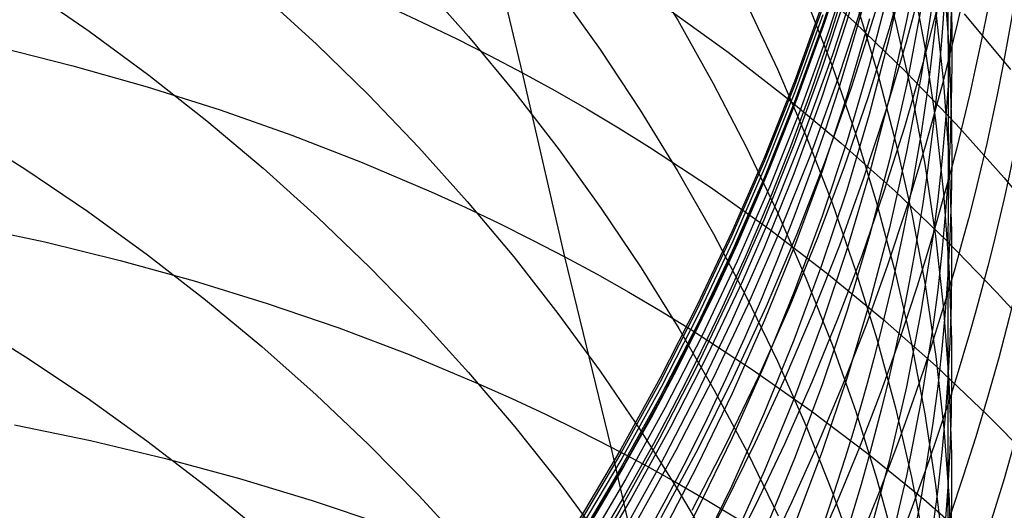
# Model space of a CAD drawing. Extents: x -383 to 1849, y -1185 to -529.
# Tile 196 of 256: x -357 to -351, y -935 to -932. Entities that reach past the tile are written whole.
import ezdxf

# ---------------------------------------------------------------- set-up
doc = ezdxf.new("R2010")
doc.units = 0
doc.layers.add('PREDEFINITO', color=7, linetype='CONTINUOUS')

msp = doc.modelspace()

# ---------------------------------------------------------------- linework, layer by layer
at = {"layer": 'PREDEFINITO'}
for p, q in [((-353.7039597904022, -932.2208502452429, 519.2352278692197), (-354.2109845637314, -930.0843529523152, 522.4613302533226)), ((-351.7450986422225, -931.4739866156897, 580.2567883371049), (-351.8961100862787, -931.9374896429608, 580.2143808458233)), ((-351.7302844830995, -931.4521597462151, 572.1507108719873), (-351.8813854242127, -931.9175915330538, 572.1531492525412)), ((-351.6126351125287, -931.448022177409, 585.3921970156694), (-351.7487165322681, -931.912960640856, 585.3235152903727)), ((-351.566863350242, -931.4774572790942, 612.6951681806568), (-351.4545556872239, -931.9063644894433, 612.48540255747)), ((-351.2986595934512, -931.440827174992, 593.9980430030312), (-351.3861305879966, -931.9055434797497, 593.8787765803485)), ((-352.9951456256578, -931.5296037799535, 621.0895733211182), (-352.7671555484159, -931.90450594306, 620.8655783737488)), ((-351.7120720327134, -931.5248315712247, 570.5592947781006), (-351.8635537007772, -931.9907157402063, 570.5705612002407)), ((-351.36716995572, -931.5010270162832, 564.1395939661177), (-351.4864867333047, -931.9356797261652, 564.1821805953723)), ((-351.1288733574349, -931.490552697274, 604.8833392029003), (-351.1142814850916, -931.9443081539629, 604.7061285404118)), ((-351.3871142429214, -931.54628350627, 592.2236047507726), (-351.4913248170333, -932.0108955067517, 592.1143593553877)), ((-350.9973860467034, -931.5455232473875, 559.2622200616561), (-351.078748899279, -931.918140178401, 559.3203408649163)), ((-352.0281708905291, -931.6185378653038, 523.6522649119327), (-351.7031007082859, -931.9131788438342, 523.8687436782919)), ((-351.6830977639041, -931.648271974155, 568.9665973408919), (-351.8342343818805, -932.1133244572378, 568.9862780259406)), ((-351.2790789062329, -931.6225214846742, 562.5345370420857), (-351.3891807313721, -932.0373904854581, 562.5830219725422)), ((-351.3581222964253, -931.6292934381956, 610.6218327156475), (-351.2771628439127, -932.0673336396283, 610.4188138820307)), ((-351.1621007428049, -931.6372373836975, 606.7249300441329), (-351.130304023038, -932.0870746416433, 606.538621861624)), ((-356.6897854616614, -931.7138114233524, 630.2228578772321), (-356.3181813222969, -931.9692321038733, 630.0371422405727)), ((-354.3208400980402, -931.673068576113, 625.5030562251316), (-354.0289850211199, -932.0030732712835, 625.2860297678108)), ((-351.4899361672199, -931.7089522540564, 590.459809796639), (-351.609816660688, -932.172069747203, 590.3609587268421)), ((-355.2765489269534, -931.7461403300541, 627.7925999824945), (-354.9487916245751, -932.0459266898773, 627.5856649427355)), ((-353.490041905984, -931.724510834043, 623.1921781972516), (-353.2356509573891, -932.0817518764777, 622.96838375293)), ((-351.9933698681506, -931.7701669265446, 616.6602589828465), (-351.8359306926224, -932.1799370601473, 616.4385472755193)), ((-351.7483615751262, -931.7390946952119, 583.6508797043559), (-351.8998503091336, -932.2010659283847, 583.5919729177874)), ((-351.1850926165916, -931.7613860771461, 560.9279372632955), (-351.2866295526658, -932.1563805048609, 560.9816226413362)), ((-354.510962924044, -931.8222653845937, 518.8630901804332), (-354.3056487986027, -931.9171617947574, 518.9535675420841)), ((-352.3523058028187, -931.8023453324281, 618.7611624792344), (-352.1659065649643, -932.1985856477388, 618.5359295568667)), ((-351.8971016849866, -931.8135497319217, 577.0204004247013), (-352.0633844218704, -932.2742851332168, 577.002434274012)), ((-351.6493467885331, -931.7922892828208, 567.3759212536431), (-351.8006251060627, -932.2567754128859, 567.4040319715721)), ((-351.6899317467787, -931.799921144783, 614.5702239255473), (-351.5627023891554, -932.2209190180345, 614.3536043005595)), ((-351.2985360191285, -931.8249015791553, 595.6570330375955), (-351.386013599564, -932.2871914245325, 595.5287568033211)), ((-351.2276964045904, -931.7773310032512, 597.4464588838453), (-351.298557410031, -932.2393150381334, 597.3082642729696)), ((-351.1373122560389, -931.7917767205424, 601.0574582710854), (-351.1365750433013, -932.3000773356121, 602.7121429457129)), ((-352.8215245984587, -931.8399003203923, 521.4268018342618), (-352.4634437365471, -932.0975382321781, 521.6347402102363)), ((-351.8967337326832, -931.8363046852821, 575.416389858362), (-352.0630174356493, -932.2973981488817, 575.4094568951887)), ((-351.8919606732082, -931.8708363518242, 573.7428579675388), (-352.0580762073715, -932.3315072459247, 573.7377142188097)), ((-351.5760970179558, -931.8550075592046, 565.77934024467), (-351.7193934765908, -932.3057022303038, 565.8149335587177)), ((-351.2115302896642, -931.8364767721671, 608.5682565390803), (-351.1630379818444, -932.2817133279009, 608.3731336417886)), ((-351.1168214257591, -931.8431505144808, 602.8796182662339), (-351.1245193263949, -932.0716867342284, 602.7958146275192)), ((-351.0388279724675, -931.8649932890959, 526.1123366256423), (-350.760355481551, -932.2013311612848, 526.3369396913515)), ((-354.3056487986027, -931.9171617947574, 518.9535675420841), (-354.1026650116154, -932.0152256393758, 519.0457566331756)), ((-352.7671555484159, -931.90450594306, 620.8655783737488), (-352.5527611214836, -932.2854208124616, 620.6383280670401)), ((-351.8961100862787, -931.9374896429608, 580.2143808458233), (-352.0622557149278, -932.3963272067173, 580.172682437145)), ((-351.8813854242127, -931.9175915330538, 572.1531492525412), (-352.0476082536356, -932.378324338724, 572.1556987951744)), ((-351.7487165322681, -931.912960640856, 585.3235152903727), (-351.9002507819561, -932.3737375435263, 585.2557325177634)), ((-351.6097449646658, -931.895621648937, 588.7137745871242), (-351.7453320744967, -932.3569780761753, 588.6255041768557)), ((-351.7031007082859, -931.9131788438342, 523.8687436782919), (-351.3897049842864, -932.2178355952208, 524.0896264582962)), ((-351.4864867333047, -931.9356797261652, 564.1821805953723), (-351.6191638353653, -932.3669131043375, 564.22421230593)), ((-351.3861305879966, -931.9055434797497, 593.8787765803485), (-351.4899469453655, -932.3675354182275, 593.7605012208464)), ((-351.4545556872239, -931.9063644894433, 612.48540255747), (-351.3578139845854, -932.3379803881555, 612.2746160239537)), ((-351.078748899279, -931.918140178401, 559.3203408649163), (-351.1701542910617, -932.2888226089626, 559.3778518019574)), ((-351.1142814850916, -931.9443081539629, 604.7061285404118), (-351.1133692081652, -932.1712569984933, 604.6176114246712)), ((-356.3181813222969, -931.9692321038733, 630.0371422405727), (-355.9572196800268, -932.2351680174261, 629.8443107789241)), ((-354.0289850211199, -932.0030732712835, 625.2860297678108), (-353.7495120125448, -932.3410154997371, 625.0641702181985)), ((-351.8635537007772, -931.9907157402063, 570.5705612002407), (-352.0301857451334, -932.4519236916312, 570.5817731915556)), ((-351.4913248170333, -932.0108955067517, 592.1143593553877), (-351.6115971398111, -932.472364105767, 592.006144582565)), ((-356.8689771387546, -932.0656501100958, 516.2896162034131), (-356.4154782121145, -932.1796767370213, 516.4339283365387)), ((-354.9487916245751, -932.0459266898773, 627.5856649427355), (-354.6326598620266, -932.3547867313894, 627.3729034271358)), ((-354.1026650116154, -932.0152256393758, 519.0457566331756), (-353.9020793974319, -932.1164555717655, 519.1396469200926)), ((-351.3891807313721, -932.0373904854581, 562.5830219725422), (-351.5115351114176, -932.4492531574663, 562.6308924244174)), ((-351.2771628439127, -932.0673336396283, 610.4188138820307), (-351.2122655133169, -932.5072047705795, 610.2152506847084)), ((-351.1245193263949, -932.0716867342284, 602.7958146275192), (-351.1365750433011, -932.300077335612, 602.7121429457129)), ((-353.9020793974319, -932.1164555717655, 519.1396469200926), (-353.7039597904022, -932.220850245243, 519.2352278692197)), ((-353.2356509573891, -932.0817518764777, 622.96838375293), (-352.9943587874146, -932.4457759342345, 622.7406950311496)), ((-352.4634437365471, -932.0975382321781, 521.6347402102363), (-352.1164028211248, -932.3663330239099, 521.8480689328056)), ((-351.8342343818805, -932.1133244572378, 568.9862780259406), (-352.0005061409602, -932.5736652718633, 569.0057375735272)), ((-351.130304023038, -932.0870746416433, 606.538621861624), (-351.1153426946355, -932.5374610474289, 606.3523944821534)), ((-356.4154782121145, -932.1796767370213, 516.4339283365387), (-355.9683254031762, -932.3063201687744, 516.5857914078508)), ((-351.8359306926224, -932.1799370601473, 616.4385472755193), (-351.6933201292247, -932.5936746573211, 616.2149990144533)), ((-351.609816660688, -932.172069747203, 590.3609587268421), (-351.745434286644, -932.631526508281, 590.2631751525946)), ((-351.2866295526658, -932.1563805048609, 560.9816226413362), (-351.3993176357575, -932.5487915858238, 561.0346652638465)), ((-351.1133692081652, -932.1712569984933, 604.6176114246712), (-351.1167538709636, -932.3981777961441, 604.5291833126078)), ((-355.9572196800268, -932.2351680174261, 629.8443107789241), (-355.6071475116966, -932.5112211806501, 629.6446462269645)), ((-353.7039597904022, -932.220850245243, 519.2352278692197), (-353.5083674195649, -932.3284001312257, 519.3324846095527)), ((-353.4489232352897, -933.3307133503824, 517.6507610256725), (-353.7039597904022, -932.2208502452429, 519.2352278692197)), ((-352.1659065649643, -932.1985856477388, 618.5359295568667), (-351.9938437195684, -932.5996134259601, 618.3082941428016)), ((-351.8998503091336, -932.2010659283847, 583.5919729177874), (-352.0664859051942, -932.6584035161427, 583.5339385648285)), ((-351.5627023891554, -932.2209190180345, 614.3536043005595), (-351.4507864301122, -932.6450709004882, 614.1356698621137)), ((-351.3897049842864, -932.2178355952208, 524.0896264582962), (-351.0882117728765, -932.5320915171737, 524.3146372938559)), ((-351.298557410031, -932.2393150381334, 597.3082642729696), (-351.386057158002, -932.6990460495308, 597.1710435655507)), ((-355.9683254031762, -932.3063201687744, 516.5857914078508), (-355.5280588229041, -932.4455728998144, 516.745120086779)), ((-352.5527611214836, -932.2854208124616, 620.6383280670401), (-352.3522115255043, -932.6719252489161, 620.4080751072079)), ((-352.0633844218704, -932.2742851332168, 577.002434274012), (-352.2444787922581, -932.7299093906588, 576.9849481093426)), ((-352.0630174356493, -932.2973981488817, 575.4094568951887), (-352.2441156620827, -932.7533669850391, 575.4028656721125)), ((-351.8006251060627, -932.2567754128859, 567.4040319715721), (-351.967020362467, -932.7165704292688, 567.4317593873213)), ((-351.7193934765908, -932.3057022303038, 565.8149335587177), (-351.8769483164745, -932.752139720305, 565.850026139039)), ((-351.386013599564, -932.2871914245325, 595.5287568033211), (-351.4898284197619, -932.746767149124, 595.4015268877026)), ((-351.1701542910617, -932.2888226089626, 559.3778518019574), (-351.2714532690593, -932.6573461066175, 559.4347207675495)), ((-351.1630379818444, -932.2817133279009, 608.3731336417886), (-351.1311036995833, -932.7278930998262, 608.1779020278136)), ((-351.1365750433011, -932.300077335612, 602.7121429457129), (-351.153007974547, -932.5282656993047, 602.6286243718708)), ((-351.1365750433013, -932.3000773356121, 602.7121429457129), (-351.1365375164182, -932.8517088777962, 604.3526846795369)), ((-354.6326598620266, -932.3547867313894, 627.3729034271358), (-354.3284000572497, -932.6723122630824, 627.1545930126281)), ((-353.7495120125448, -932.3410154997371, 625.0641702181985), (-353.4826655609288, -932.6864826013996, 624.8377467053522)), ((-353.5083674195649, -932.3284001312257, 519.3324846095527), (-353.3153370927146, -932.4390629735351, 519.4313849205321)), ((-352.0580762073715, -932.3315072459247, 573.7377142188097), (-352.2390261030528, -932.7870148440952, 573.7328409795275)), ((-352.1164028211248, -932.3663330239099, 521.8480689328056), (-351.7806284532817, -932.6458755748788, 522.0665044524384)), ((-351.7453320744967, -932.3569780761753, 588.6255041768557), (-351.8963566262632, -932.8142076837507, 588.5383075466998)), ((-351.6191638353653, -932.3669131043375, 564.22421230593), (-351.7649620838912, -932.7943656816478, 564.2656558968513)), ((-351.4899469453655, -932.3675354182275, 593.7605012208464), (-351.6098068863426, -932.826359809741, 593.6433269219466)), ((-351.3578139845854, -932.3379803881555, 612.2746160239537), (-351.2768860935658, -932.7718633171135, 612.0630269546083)), ((-352.0622557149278, -932.3963272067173, 580.172682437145), (-352.2432341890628, -932.8500448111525, 580.1317321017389)), ((-352.0476082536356, -932.378324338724, 572.1556987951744), (-352.2286522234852, -932.8339008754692, 572.1583558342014)), ((-351.9002507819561, -932.3737375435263, 585.2557325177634), (-352.0669334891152, -932.8298994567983, 585.1889126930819)), ((-351.1167538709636, -932.3981777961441, 604.5291833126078), (-351.1244663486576, -932.6250139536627, 604.4408668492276)), ((-355.5280588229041, -932.4455728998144, 516.745120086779), (-355.0952185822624, -932.5974274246, 516.911829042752)), ((-353.3153370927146, -932.4390629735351, 519.4313849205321), (-353.1248970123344, -932.5527883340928, 519.5318922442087)), ((-352.9943587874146, -932.4457759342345, 622.7406950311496), (-352.7664143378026, -932.8161650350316, 622.509372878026)), ((-352.0301857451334, -932.4519236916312, 570.5817731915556), (-352.2116640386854, -932.907995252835, 570.5929189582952)), ((-351.6115971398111, -932.472364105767, 592.006144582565), (-351.7476270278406, -932.9302404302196, 591.8990623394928)), ((-351.5115351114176, -932.4492531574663, 562.6308924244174), (-351.6459331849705, -932.8577962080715, 562.678114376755)), ((-355.6071475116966, -932.5112211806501, 629.6446462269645), (-355.2682117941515, -932.7969936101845, 629.4384313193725)), ((-351.2122655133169, -932.5072047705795, 610.2152506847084), (-351.1636781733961, -932.9484603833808, 610.0113531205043)), ((-351.153007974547, -932.5282656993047, 602.6286243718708), (-351.1737916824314, -932.7561970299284, 602.5452785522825)), ((-351.1153426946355, -932.5374610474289, 606.3523944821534), (-351.1142531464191, -932.7627192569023, 606.2593706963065)), ((-351.0882117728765, -932.5320915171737, 524.3146372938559), (-350.7988491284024, -932.8555300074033, 524.5435002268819)), ((-357.0814431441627, -932.5645567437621, 632.056383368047), (-356.6991575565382, -932.8054209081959, 631.8733142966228)), ((-355.0952185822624, -932.5974274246, 516.911829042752), (-354.6703447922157, -932.7618762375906, 517.0858329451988)), ((-353.1248970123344, -932.5527883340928, 519.5318922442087), (-352.9370753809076, -932.6695257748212, 519.6339700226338)), ((-352.0005061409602, -932.5736652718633, 569.0057375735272), (-352.1816114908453, -933.0288387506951, 569.0249569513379)), ((-351.9938437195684, -932.5996134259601, 618.3082941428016), (-351.8363640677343, -933.0049994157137, 618.0785010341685)), ((-351.6933201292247, -932.5936746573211, 616.2149990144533), (-351.565784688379, -933.0109460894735, 615.9898502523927)), ((-351.3993176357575, -932.5487915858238, 561.0346652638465), (-351.5229771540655, -932.9383475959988, 561.0870308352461)), ((-352.0664859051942, -932.6584035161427, 583.5339385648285), (-352.2479642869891, -933.1106530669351, 583.4768320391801)), ((-351.745434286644, -932.631526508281, 590.2631751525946), (-351.8964875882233, -933.0868759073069, 590.1665513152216)), ((-351.7806284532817, -932.6458755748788, 522.0665044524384), (-351.4563472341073, -932.9357567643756, 522.2897632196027)), ((-351.4507864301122, -932.6450709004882, 614.1356698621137), (-351.3544296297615, -933.0719430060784, 613.9166461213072)), ((-351.2714532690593, -932.6573461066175, 559.4347207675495), (-351.3824968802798, -933.0234862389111, 559.4909156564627)), ((-351.1244663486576, -932.6250139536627, 604.4408668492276), (-351.1365375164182, -932.8517088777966, 604.3526846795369)), ((-354.3284000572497, -932.6723122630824, 627.1545930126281), (-354.0362586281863, -932.9980950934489, 626.931011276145)), ((-353.4826655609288, -932.6864826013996, 624.8377467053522), (-353.2286901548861, -933.0390619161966, 624.6070283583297)), ((-352.9370753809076, -932.6695257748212, 519.6339700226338), (-352.5694002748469, -932.9118351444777, 519.8426907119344)), ((-352.3522115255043, -932.6719252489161, 620.4080751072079), (-352.165755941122, -933.0635961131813, 620.1750722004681)), ((-351.967020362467, -932.7165704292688, 567.4317593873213), (-352.1482319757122, -933.1712181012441, 567.4590768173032)), ((-351.386057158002, -932.6990460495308, 597.1710435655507), (-351.489894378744, -933.1560861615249, 597.0349235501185)), ((-354.6703447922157, -932.7618762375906, 517.0858329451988), (-354.2539775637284, -932.9389118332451, 517.2670464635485)), ((-352.2444787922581, -932.7299093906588, 576.9849481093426), (-352.440084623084, -933.1799631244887, 576.967957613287)), ((-352.2441156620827, -932.7533669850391, 575.4028656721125), (-352.4397280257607, -933.2037512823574, 575.3966209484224)), ((-351.8769483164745, -932.752139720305, 565.850026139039), (-352.0484879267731, -933.1939031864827, 565.8845864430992)), ((-351.4898284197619, -932.746767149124, 595.4015268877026), (-351.6096792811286, -933.2031886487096, 595.275461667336)), ((-351.2768860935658, -932.7718633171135, 612.0630269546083), (-351.2120198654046, -933.2075716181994, 611.8508537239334)), ((-351.1737916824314, -932.7561970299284, 602.5452785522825), (-351.1988882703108, -932.9838169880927, 602.4621247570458)), ((-351.1311036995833, -932.7278930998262, 608.1779020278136), (-351.1159743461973, -933.1745651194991, 607.9827628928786)), ((-351.1142531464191, -932.7627192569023, 606.2593706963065), (-351.1174658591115, -932.9879456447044, 606.1664386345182)), ((-356.6991575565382, -932.8054209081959, 631.8733142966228), (-356.3272552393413, -933.0570821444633, 631.6826107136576)), ((-355.2682117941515, -932.7969936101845, 629.4384313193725), (-354.9406595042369, -933.0920873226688, 629.2259487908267)), ((-352.7664143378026, -932.8161650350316, 622.509372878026), (-352.5520665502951, -933.192501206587, 622.2746781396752)), ((-352.2390261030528, -932.7870148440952, 573.7328409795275), (-352.4345089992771, -933.236902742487, 573.7282415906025)), ((-352.2286522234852, -932.8339008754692, 572.1583558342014), (-352.4242165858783, -933.2838638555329, 572.1611167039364)), ((-352.0669334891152, -932.8298994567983, 585.1889126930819), (-352.248460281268, -933.2809929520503, 585.123119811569)), ((-351.8963566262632, -932.8142076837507, 588.5383075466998), (-352.0625170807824, -933.2668615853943, 588.4522677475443)), ((-351.7649620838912, -932.7943656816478, 564.2656558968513), (-351.9236423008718, -933.2176759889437, 564.3064781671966)), ((-351.6098068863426, -932.826359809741, 593.6433269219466), (-351.7454086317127, -933.2815734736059, 593.5273636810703)), ((-352.2432341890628, -932.8500448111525, 580.1317321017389), (-352.4387441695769, -933.2981879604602, 580.0915688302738)), ((-351.6459331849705, -932.8577962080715, 562.678114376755), (-351.7921660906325, -933.2627063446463, 562.724653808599)), ((-351.1365375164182, -932.8517088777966, 604.3526846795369), (-351.1529867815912, -933.0782064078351, 604.2646590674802)), ((-351.1365375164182, -932.8517088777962, 604.3526846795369), (-351.1369226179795, -933.43807747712, 605.9809450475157)), ((-350.7988491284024, -932.8555300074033, 524.5435002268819), (-350.5218451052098, -933.1877344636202, 524.7759392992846)), ((-354.2539775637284, -932.9389118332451, 517.2670464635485), (-354.0491526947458, -933.0321473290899, 517.3603301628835)), ((-352.5694002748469, -932.9118351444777, 519.8426907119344), (-352.2125373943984, -933.1655875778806, 520.0572545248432)), ((-352.2116640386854, -932.907995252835, 570.5929189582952), (-352.4076844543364, -933.3584702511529, 570.6039867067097)), ((-351.7476270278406, -932.9302404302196, 591.8990623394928), (-351.8991102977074, -933.3840756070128, 591.7932145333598)), ((-351.5229771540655, -932.9383475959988, 561.0870308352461), (-351.6574283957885, -933.3247768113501, 561.1386850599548)), ((-351.4563472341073, -932.9357567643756, 522.2897632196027), (-351.1437857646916, -933.235567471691, 522.5175616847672)), ((-351.1636781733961, -932.9484603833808, 610.0113531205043), (-351.1316486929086, -933.3906540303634, 609.807331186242)), ((-354.0362586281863, -932.9980950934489, 626.931011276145), (-353.756481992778, -933.3317270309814, 626.7024357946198)), ((-351.8363640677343, -933.0049994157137, 618.0785010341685), (-351.6937144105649, -933.4143143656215, 617.846795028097)), ((-351.565784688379, -933.0109460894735, 615.9898502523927), (-351.4535708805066, -933.4313177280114, 615.7633370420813)), ((-351.1988882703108, -932.9838169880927, 602.4621247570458), (-351.2282598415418, -933.2110712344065, 602.3791822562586)), ((-351.1174658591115, -932.9879456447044, 606.1664386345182), (-351.1250119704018, -933.2130838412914, 606.073622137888)), ((-356.3272552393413, -933.0570821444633, 631.6826107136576), (-355.965984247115, -933.3191464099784, 631.4845643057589)), ((-354.0491526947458, -933.0321473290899, 517.3603301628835), (-353.8466570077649, -933.1285267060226, 517.45538426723)), ((-353.2286901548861, -933.0390619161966, 624.6070283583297), (-352.9878302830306, -933.3983407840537, 624.3722843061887)), ((-352.1816114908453, -933.0288387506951, 569.0249569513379), (-352.3772488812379, -933.4783892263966, 569.0439171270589)), ((-352.165755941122, -933.0635961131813, 620.1750722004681), (-351.9936435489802, -933.4600102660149, 619.939572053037)), ((-351.3824968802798, -933.0234862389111, 559.4909156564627), (-351.5031361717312, -933.3870185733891, 559.5464043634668)), ((-351.3544296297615, -933.0719430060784, 613.9166461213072), (-351.2738777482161, -933.5011015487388, 613.6967585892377)), ((-351.1529867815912, -933.0782064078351, 604.2646590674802), (-351.1737876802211, -933.3044521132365, 604.1768107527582)), ((-354.9406595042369, -933.0920873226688, 629.2259487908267), (-354.6247376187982, -933.3961043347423, 629.0074813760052)), ((-353.8466570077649, -933.1285267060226, 517.45538426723), (-353.6465580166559, -933.228049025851, 517.5521981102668)), ((-352.2479642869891, -933.1106530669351, 583.4768320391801), (-352.4439813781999, -933.5573601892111, 583.420708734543)), ((-351.8964875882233, -933.0868759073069, 590.1665513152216), (-352.0626751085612, -933.5376713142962, 590.0711794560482)), ((-357.0431448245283, -933.1428309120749, 514.5577619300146), (-356.5841550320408, -933.241566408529, 514.6985351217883)), ((-352.440084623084, -933.1799631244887, 576.967957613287), (-352.6499017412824, -933.6239869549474, 576.9514784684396)), ((-352.5520665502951, -933.192501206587, 622.2746781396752), (-352.3515643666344, -933.5743664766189, 622.0368716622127)), ((-352.1482319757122, -933.1712181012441, 567.4590768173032), (-352.3439593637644, -933.6202621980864, 567.4859575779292)), ((-352.0484879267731, -933.1939031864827, 565.8845864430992), (-352.2337386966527, -933.6305757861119, 565.9185829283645)), ((-352.2125373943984, -933.1655875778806, 520.0572545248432), (-351.8667123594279, -933.4303795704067, 520.2773689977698)), ((-351.489894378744, -933.1560861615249, 597.0349235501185), (-351.6097678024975, -933.6099974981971, 596.9000310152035)), ((-351.1159743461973, -933.1745651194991, 607.9827628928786), (-351.1147886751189, -933.3979447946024, 607.8852908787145)), ((-356.5841550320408, -933.241566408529, 514.6985351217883), (-356.1310224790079, -933.352750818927, 514.8471348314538)), ((-353.6465580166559, -933.228049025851, 517.5521981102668), (-353.4489232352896, -933.3307133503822, 517.6507610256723)), ((-352.4397280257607, -933.2037512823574, 575.3966209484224), (-352.6495541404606, -933.64809112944, 575.390727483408)), ((-352.4345089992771, -933.236902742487, 573.7282415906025), (-352.6442235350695, -933.6807145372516, 573.7239193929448)), ((-351.9236423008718, -933.2176759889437, 564.3064781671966), (-352.0949653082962, -933.6364825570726, 564.3466459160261)), ((-351.6096792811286, -933.2031886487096, 595.275461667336), (-351.7452649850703, -933.6560158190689, 595.1506795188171)), ((-351.2282598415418, -933.2110712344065, 602.3791822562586), (-351.2996763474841, -933.6642652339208, 602.2140082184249)), ((-351.2120198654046, -933.2075716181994, 611.8508537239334), (-351.1634631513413, -933.6446636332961, 611.6383147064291)), ((-351.1437857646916, -933.235567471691, 522.5175616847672), (-350.8431706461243, -933.5448985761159, 522.7496162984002)), ((-351.1250119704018, -933.2130838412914, 606.073622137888), (-351.1369226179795, -933.4380774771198, 605.9809450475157)), ((-352.4387441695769, -933.2981879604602, 580.0915688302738), (-352.6484843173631, -933.7403021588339, 580.0522316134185)), ((-352.4242165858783, -933.2838638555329, 572.1611167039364), (-352.6340005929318, -933.7277559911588, 572.1639777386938)), ((-352.248460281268, -933.2809929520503, 585.123119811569), (-352.4445267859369, -933.7265646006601, 585.0584178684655)), ((-352.0625170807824, -933.2668615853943, 588.4522677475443), (-352.243511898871, -933.7144908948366, 588.3674678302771)), ((-351.7921660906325, -933.2627063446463, 562.724653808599), (-351.9500249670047, -933.6636702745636, 562.770476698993)), ((-351.7454086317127, -933.2815734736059, 593.5273636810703), (-351.8964504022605, -933.7327332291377, 593.4127214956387)), ((-351.1737876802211, -933.3044521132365, 604.1768107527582), (-351.1989022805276, -933.5303919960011, 604.0891600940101)), ((-356.1310224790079, -933.352750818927, 514.8471348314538), (-355.6842885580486, -933.4763768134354, 515.0034714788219)), ((-355.965984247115, -933.3191464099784, 631.4845643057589), (-355.6155926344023, -933.5912196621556, 631.279466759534)), ((-353.756481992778, -933.3317270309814, 626.7024357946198), (-353.4893165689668, -933.6727998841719, 626.4691441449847)), ((-353.4489232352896, -933.3307133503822, 517.6507610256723), (-353.2538136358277, -933.4365105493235, 517.7510577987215)), ((-353.1685742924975, -934.47899557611, 516.098950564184), (-353.4489232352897, -933.3307133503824, 517.6507610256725)), ((-352.4076844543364, -933.3584702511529, 570.6039867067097), (-352.6179428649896, -933.8028885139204, 570.614964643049)), ((-351.6574283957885, -933.3247768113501, 561.1386850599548), (-351.8024916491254, -933.7078075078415, 561.1895936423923)), ((-354.6247376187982, -933.3961043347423, 629.0074813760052), (-354.3206931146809, -933.7086466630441, 628.7833118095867)), ((-353.2538136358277, -933.4365105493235, 517.7510577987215), (-353.0612640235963, -933.5453987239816, 517.8530550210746)), ((-352.9878302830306, -933.3983407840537, 624.3722843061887), (-352.7603304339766, -933.7639065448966, 624.1337836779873)), ((-351.8991102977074, -933.3840756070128, 591.7932145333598), (-352.0657427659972, -933.8334207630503, 591.6887030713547)), ((-351.8667123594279, -933.4303795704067, 520.2773689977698), (-351.5321507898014, -933.7058076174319, 520.5027416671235)), ((-351.6937144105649, -933.4143143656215, 617.846795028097), (-351.5661415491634, -933.8271290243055, 617.6134209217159)), ((-351.5031361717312, -933.3870185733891, 559.5464043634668), (-351.6332221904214, -933.7477186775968, 559.6011547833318)), ((-351.4535708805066, -933.4313177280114, 615.7633370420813), (-351.3569252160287, -933.8543559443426, 615.5356954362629)), ((-351.1316486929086, -933.3906540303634, 609.807331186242), (-351.1164249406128, -933.8333392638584, 609.6033948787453)), ((-351.1147886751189, -933.3979447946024, 607.8852908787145), (-351.1178968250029, -933.6212784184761, 607.7879174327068)), ((-355.6842885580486, -933.4763768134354, 515.0034714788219), (-355.2444946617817, -933.6124370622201, 515.1674554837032)), ((-352.3772488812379, -933.4783892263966, 569.0439171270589), (-352.5871167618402, -933.9218610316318, 569.0625990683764)), ((-351.9936435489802, -933.4600102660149, 619.939572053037), (-351.8361235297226, -933.860744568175, 619.7018273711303)), ((-351.1369226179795, -933.4380774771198, 605.9809450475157), (-351.1532174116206, -933.662870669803, 605.8884307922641)), ((-351.1369226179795, -933.43807747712, 605.9809450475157), (-351.1371180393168, -934.0675820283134, 607.5935668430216)), ((-353.0612640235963, -933.5453987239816, 517.8530550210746), (-352.8713026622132, -933.6573277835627, 517.9567147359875)), ((-352.0626751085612, -933.5376713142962, 590.0711794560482), (-352.2436953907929, -933.9834660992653, 589.9771518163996)), ((-351.2738777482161, -933.5011015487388, 613.6967585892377), (-351.2093765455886, -933.9321127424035, 613.4762327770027)), ((-351.1989022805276, -933.5303919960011, 604.0891600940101), (-351.2282926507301, -933.7559720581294, 604.0017274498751)), ((-350.8431706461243, -933.5448985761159, 522.7496162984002), (-350.5547284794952, -933.8633409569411, 522.98564351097)), ((-355.6155926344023, -933.5912196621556, 631.279466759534), (-355.2763284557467, -933.8729078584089, 631.06760976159)), ((-355.2444946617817, -933.6124370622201, 515.1674554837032), (-354.8121821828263, -933.7609242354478, 515.3389972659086)), ((-352.4439813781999, -933.5573601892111, 583.420708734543), (-352.6542331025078, -933.9980704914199, 583.3656240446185)), ((-352.3515643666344, -933.5743664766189, 622.0368716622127), (-352.1651567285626, -933.9613428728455, 621.7962142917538)), ((-351.6097678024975, -933.6099974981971, 596.9000310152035), (-351.7453761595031, -934.0603421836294, 596.7664927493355)), ((-353.4893165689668, -933.6727998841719, 626.4691441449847), (-353.2350087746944, -934.0209054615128, 626.231413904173)), ((-352.6499017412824, -933.6239869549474, 576.9514784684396), (-352.8736299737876, -934.0615215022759, 576.9355263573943)), ((-352.6495541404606, -933.64809112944, 575.390727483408), (-352.8732936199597, -934.0859266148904, 575.3851900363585)), ((-352.8713026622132, -933.6573277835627, 517.9567147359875), (-352.6839578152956, -933.772247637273, 518.0619989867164)), ((-352.3439593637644, -933.6202621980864, 567.4859575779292), (-352.5539019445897, -934.0632464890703, 567.5123749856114)), ((-352.2337386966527, -933.6305757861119, 565.9185829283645), (-352.4324270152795, -934.0617406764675, 565.9519840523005)), ((-352.0949653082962, -933.6364825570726, 564.3466459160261), (-352.2786919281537, -934.0504239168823, 564.3861259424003)), ((-351.9500249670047, -933.6636702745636, 562.770476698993), (-352.1193009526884, -934.0603747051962, 562.8155490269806)), ((-351.7452649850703, -933.6560158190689, 595.1506795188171), (-351.8962843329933, -934.1048085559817, 595.0272988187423)), ((-351.2996763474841, -933.6642652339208, 602.2140082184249), (-351.3877380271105, -934.1153443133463, 602.0499105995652)), ((-351.1532174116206, -933.662870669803, 605.8884307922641), (-351.1738698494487, -933.8874094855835, 605.7961011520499)), ((-351.1634631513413, -933.6446636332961, 611.6383147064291), (-351.1314638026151, -934.0826977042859, 611.4256282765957)), ((-351.1178968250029, -933.6212784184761, 607.7879174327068), (-351.125329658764, -933.8445096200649, 607.6906677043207)), ((-357.0831950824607, -933.6971214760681, 633.6844223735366), (-356.7011986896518, -933.934834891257, 633.4962743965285)), ((-354.3206931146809, -933.7086466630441, 628.7833118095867), (-354.0287729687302, -934.0293163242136, 628.5537228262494)), ((-352.6442235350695, -933.6807145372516, 573.7239193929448), (-352.867868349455, -934.1179938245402, 573.7198777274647)), ((-352.6340005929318, -933.7277559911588, 572.1639777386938), (-352.8577034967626, -934.1651199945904, 572.1669352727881)), ((-352.4445267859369, -933.7265646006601, 585.0584178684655), (-352.6548286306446, -934.1661609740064, 584.9948708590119)), ((-352.243511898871, -933.7144908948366, 588.3674678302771), (-352.4390395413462, -934.1566467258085, 588.2839908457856)), ((-351.8964504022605, -933.7327332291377, 593.4127214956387), (-352.0626304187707, -934.1793958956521, 593.2995103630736)), ((-351.8024916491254, -933.7078075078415, 561.1895936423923), (-351.957987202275, -934.087167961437, 561.2397222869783)), ((-351.5321507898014, -933.7058076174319, 520.5027416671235), (-351.2090783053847, -933.9914682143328, 520.7330800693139)), ((-354.8121821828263, -933.7609242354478, 515.3389972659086), (-354.3878925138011, -933.9218310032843, 515.5180072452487)), ((-352.6484843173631, -933.7403021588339, 580.0522316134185), (-352.8721532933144, -934.175932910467, 580.0137594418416)), ((-352.7603304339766, -933.7639065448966, 624.1337836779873), (-352.5464350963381, -934.1353465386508, 623.8917956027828)), ((-352.6839578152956, -933.772247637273, 518.0619989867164), (-352.3172307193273, -934.0108593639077, 518.2772892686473)), ((-351.6332221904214, -933.7477186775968, 559.6011547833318), (-351.7726059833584, -934.1053621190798, 559.655134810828)), ((-351.2282926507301, -933.7559720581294, 604.0017274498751), (-351.2997489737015, -934.2058367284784, 603.827597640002)), ((-352.6179428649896, -933.8028885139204, 570.614964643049), (-352.8421351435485, -934.2407898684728, 570.6258409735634)), ((-352.0657427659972, -933.8334207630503, 591.6887030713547), (-352.2472202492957, -934.2778270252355, 591.5856298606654)), ((-351.5661415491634, -933.8271290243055, 617.6134209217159), (-351.453892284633, -934.2430141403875, 617.378623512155)), ((-351.125329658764, -933.8445096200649, 607.6906677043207), (-351.1371180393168, -934.0675820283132, 607.5935668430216)), ((-351.1164249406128, -933.8333392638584, 609.6033948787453), (-351.1151926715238, -934.0547267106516, 609.5015244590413)), ((-355.2763284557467, -933.8729078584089, 631.06760976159), (-354.9484397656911, -934.1638169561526, 630.8492849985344)), ((-351.8361235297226, -933.860744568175, 619.7018273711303), (-351.693445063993, -934.2653758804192, 619.4620908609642)), ((-351.3569252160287, -933.8543559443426, 615.5356954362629), (-351.2760942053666, -934.2796271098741, 615.3071614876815)), ((-351.1738698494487, -933.8874094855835, 605.7961011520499), (-351.1988419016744, -934.1116404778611, 605.7039774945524)), ((-356.7011986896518, -933.934834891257, 633.4962743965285), (-356.3295643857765, -934.1832035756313, 633.3002726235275)), ((-354.3878925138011, -933.9218310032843, 515.5180072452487), (-353.9721670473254, -934.095150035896, 515.704395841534)), ((-352.5871167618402, -933.9218610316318, 569.0625990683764), (-352.8109135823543, -934.358798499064, 569.0809837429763)), ((-352.1651567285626, -933.9613428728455, 621.7962142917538), (-351.9930925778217, -934.3530124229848, 621.5529668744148)), ((-351.2093765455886, -933.9321127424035, 613.4762327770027), (-351.1611717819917, -934.3645428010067, 613.2552941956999)), ((-354.0287729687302, -934.0293163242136, 628.5537228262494), (-353.7492241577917, -934.3577153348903, 628.3189971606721)), ((-353.2350087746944, -934.0209054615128, 626.231413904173), (-352.9938050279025, -934.3756355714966, 625.9895226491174)), ((-352.6542331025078, -933.9980704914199, 583.3656240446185), (-352.8784153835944, -934.4323295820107, 583.3116333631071)), ((-352.2436953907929, -933.9834660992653, 589.9771518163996), (-352.439246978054, -934.4238136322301, 589.8845606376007)), ((-352.3172307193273, -934.0108593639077, 518.2772892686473), (-351.9613088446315, -934.2608331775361, 518.4986222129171)), ((-351.2090783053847, -933.9914682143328, 520.7330800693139), (-350.8977205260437, -934.2869578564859, 520.9680917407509)), ((-352.8736299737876, -934.0615215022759, 576.9355263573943), (-353.1109691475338, -934.4921073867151, 576.9201169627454)), ((-352.8732936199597, -934.0859266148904, 575.3851900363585), (-353.1106460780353, -934.5167978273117, 575.3800133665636)), ((-352.5539019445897, -934.0632464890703, 567.5123749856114), (-352.7777591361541, -934.4997147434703, 567.5383023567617)), ((-352.4324270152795, -934.0617406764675, 565.9519840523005), (-352.6442792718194, -934.486981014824, 565.9847582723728)), ((-352.2786919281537, -934.0504239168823, 564.3861259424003), (-352.4745829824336, -934.4591385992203, 564.4248850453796)), ((-352.1193009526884, -934.0603747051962, 562.8155490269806), (-352.299785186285, -934.4525063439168, 562.859836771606)), ((-351.957987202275, -934.087167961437, 561.2397222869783), (-352.123735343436, -934.4625864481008, 561.2890366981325)), ((-351.7453761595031, -934.0603421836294, 596.7664927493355), (-351.8964181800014, -934.5066823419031, 596.6344355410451)), ((-351.1371180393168, -934.0675820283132, 607.5935668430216), (-351.1532814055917, -934.2904399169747, 607.4966395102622)), ((-351.1371180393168, -934.0675820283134, 607.5935668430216), (-351.1372884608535, -935.398035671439, 610.7888682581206)), ((-351.1314638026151, -934.0826977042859, 611.4256282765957), (-351.1162696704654, -934.5212321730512, 611.2130128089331)), ((-351.1151926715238, -934.0547267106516, 609.5015244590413), (-351.1182547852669, -934.276069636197, 609.3997541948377)), ((-353.9721670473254, -934.095150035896, 515.704395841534), (-353.7676850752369, -934.1864618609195, 515.8003291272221)), ((-352.867868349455, -934.1179938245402, 573.7198777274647), (-353.1051420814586, -934.5482842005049, 573.716119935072)), ((-352.5464350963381, -934.1353465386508, 623.8917956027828), (-352.3463887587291, -934.5122481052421, 623.6465892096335)), ((-351.8962843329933, -934.1048085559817, 595.0272988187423), (-352.0624361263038, -934.5491267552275, 594.9054379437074)), ((-351.7726059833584, -934.1053621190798, 559.655134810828), (-351.9211385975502, -934.4597244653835, 559.7083123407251)), ((-351.3877380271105, -934.1153443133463, 602.0499105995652), (-351.4921417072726, -934.5638737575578, 601.8870435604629)), ((-351.1988419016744, -934.1116404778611, 605.7039774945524), (-351.2280955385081, -934.3355102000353, 605.6120811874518)), ((-356.3295643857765, -934.1832035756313, 633.3002726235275), (-355.9685400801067, -934.441837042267, 633.0967181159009)), ((-354.9484397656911, -934.1638169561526, 630.8492849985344), (-354.6321746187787, -934.4635529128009, 630.6247841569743)), ((-353.7676850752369, -934.1864618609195, 515.8003291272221), (-353.5655471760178, -934.2808740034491, 515.8980734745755)), ((-352.8721532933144, -934.175932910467, 580.0137594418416), (-353.1094497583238, -934.604625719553, 579.9761913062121)), ((-352.8577034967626, -934.1651199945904, 572.1669352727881), (-353.0950245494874, -934.5954985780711, 572.1699856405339)), ((-352.6548286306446, -934.1661609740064, 584.9948708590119), (-352.8790614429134, -934.5993286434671, 584.932542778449)), ((-352.4390395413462, -934.1566467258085, 588.2839908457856), (-352.6487984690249, -934.5928801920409, 588.201919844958)), ((-352.0626304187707, -934.1793958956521, 593.2995103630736), (-352.243646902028, -934.6211182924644, 593.1878402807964)), ((-351.2997489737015, -934.2058367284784, 603.827597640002), (-351.3878531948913, -934.6536141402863, 603.6545841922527)), ((-352.8421351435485, -934.2407898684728, 570.6258409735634), (-353.0799571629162, -934.6717141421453, 570.6366039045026)), ((-351.9613088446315, -934.2608331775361, 518.4986222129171), (-351.616418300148, -934.5217683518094, 518.7256941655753)), ((-351.693445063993, -934.2653758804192, 619.4620908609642), (-351.5658573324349, -934.6734810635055, 619.2206152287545)), ((-351.453892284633, -934.2430141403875, 617.378623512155), (-351.3572134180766, -934.6615404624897, 617.1426475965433)), ((-353.5655471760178, -934.2808740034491, 515.8980734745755), (-353.3658210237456, -934.3783855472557, 515.9976176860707)), ((-352.2472202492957, -934.2778270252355, 591.5856298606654), (-352.4432385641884, -934.716845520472, 591.4840968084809)), ((-351.2760942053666, -934.2796271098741, 615.3071614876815), (-351.2113243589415, -934.7066975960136, 615.0779712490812)), ((-351.1532814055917, -934.2904399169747, 607.4966395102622), (-351.1737935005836, -934.5130301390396, 607.3999084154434)), ((-351.1182547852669, -934.276069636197, 609.3997541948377), (-351.1256422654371, -934.4973122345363, 609.2981103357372)), ((-350.8977205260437, -934.2869578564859, 520.9680917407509), (-350.5983030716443, -934.5918730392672, 521.2074842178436)), ((-356.7685853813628, -934.34448550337, 512.9788872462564), (-356.310020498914, -934.44018216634, 513.1233781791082)), ((-353.7492241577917, -934.3577153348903, 628.3189971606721), (-353.4822936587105, -934.6934457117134, 628.0794175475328)), ((-353.3658210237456, -934.3783855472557, 515.9976176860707), (-353.1685742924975, -934.4789955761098, 516.098950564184)), ((-352.8109135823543, -934.358798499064, 569.0809837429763), (-353.0483377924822, -934.7887459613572, 569.0990521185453)), ((-352.9938050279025, -934.3756355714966, 625.9895226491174), (-352.7659517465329, -934.7365820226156, 625.7437479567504)), ((-351.9930925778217, -934.3530124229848, 621.5529668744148), (-351.8356208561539, -934.7489571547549, 621.307390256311)), ((-351.2280955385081, -934.3355102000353, 605.6120811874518), (-351.2992954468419, -934.7819520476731, 605.4290560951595)), ((-351.1611717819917, -934.3645428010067, 613.2552941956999), (-351.1295092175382, -934.7979579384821, 613.0341683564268)), ((-356.310020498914, -934.44018216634, 513.1233781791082), (-355.8573443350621, -934.5482036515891, 513.2759296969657)), ((-355.9685400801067, -934.441837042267, 633.0967181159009), (-355.6183736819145, -934.7103448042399, 632.8859119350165)), ((-352.8784153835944, -934.4323295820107, 583.3116333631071), (-353.116224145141, -934.8596830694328, 583.25879208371)), ((-352.439246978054, -934.4238136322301, 589.8845606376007), (-352.6490284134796, -934.8582672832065, 589.7934981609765)), ((-354.6321746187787, -934.4635529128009, 630.6247841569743), (-354.3277810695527, -934.7717216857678, 630.3943989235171)), ((-353.1109691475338, -934.4921073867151, 576.9201169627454), (-353.3616190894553, -934.9152852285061, 576.9052659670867)), ((-353.1685742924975, -934.4789955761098, 516.098950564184), (-352.9738680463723, -934.582695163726, 516.2020563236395)), ((-352.8990416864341, -935.6492926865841, 514.5619881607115), (-353.1685742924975, -934.47899557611, 516.098950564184)), ((-352.7777591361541, -934.4997147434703, 567.5383023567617), (-353.0152303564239, -934.9292107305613, 567.5637130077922)), ((-352.6442792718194, -934.486981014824, 565.9847582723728), (-352.8690218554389, -934.9058799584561, 566.0168740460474)), ((-352.4745829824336, -934.4591385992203, 564.4248850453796), (-352.6823992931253, -934.8622651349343, 564.4628900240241)), ((-352.299785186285, -934.4525063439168, 562.859836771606), (-352.491268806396, -934.839751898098, 562.9033059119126)), ((-352.123735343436, -934.4625864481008, 561.2890366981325), (-352.2995563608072, -934.8337912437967, 561.3375025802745)), ((-351.9211385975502, -934.4597244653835, 559.7083123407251), (-352.0786710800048, -934.8105812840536, 559.7606552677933)), ((-351.8964181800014, -934.5066823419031, 596.6344355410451), (-352.062592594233, -934.9485800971, 596.5039861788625)), ((-351.1256422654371, -934.4973122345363, 609.2981103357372), (-351.1373860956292, -934.7183986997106, 609.1966191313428)), ((-355.8573443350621, -934.5482036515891, 513.2759296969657), (-355.4110991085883, -934.6685480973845, 513.4364525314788)), ((-353.1106460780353, -934.5167978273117, 575.3800133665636), (-353.3613111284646, -934.9402448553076, 575.3752022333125)), ((-353.1051420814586, -934.5482842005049, 573.716119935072), (-353.3557433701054, -934.9711292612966, 573.7126493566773)), ((-352.3463887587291, -934.5122481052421, 623.6465892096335), (-352.1604359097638, -934.8941985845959, 623.3984336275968)), ((-352.0624361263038, -934.5491267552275, 594.9054379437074), (-352.2434191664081, -934.9885303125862, 594.7852152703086)), ((-351.616418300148, -934.5217683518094, 518.7256941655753), (-351.2827851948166, -934.7932641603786, 518.9582014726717)), ((-351.4921417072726, -934.5638737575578, 601.8870435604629), (-351.6125842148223, -935.0094188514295, 601.7255612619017)), ((-351.1737935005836, -934.5130301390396, 607.3999084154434), (-351.1986166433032, -934.7353001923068, 607.3033957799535)), ((-351.1162696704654, -934.5212321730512, 611.2130128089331), (-351.1150520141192, -934.7405490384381, 611.1067999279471)), ((-353.1094497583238, -934.604625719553, 579.9761913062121), (-353.3600723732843, -935.0259260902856, 579.9395661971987)), ((-353.0950245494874, -934.5954985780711, 572.1699856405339), (-353.3456630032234, -935.0184344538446, 572.1731251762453)), ((-352.8790614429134, -934.5993286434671, 584.932542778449), (-353.1169208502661, -935.0256141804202, 584.8714976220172)), ((-352.9738680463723, -934.582695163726, 516.2020563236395), (-352.7817369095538, -934.6894433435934, 516.3069008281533)), ((-352.6487984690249, -934.5928801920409, 588.201919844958), (-352.872487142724, -935.0227424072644, 588.1213378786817)), ((-352.243646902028, -934.6211182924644, 593.1878402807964), (-352.4391980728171, -935.0574572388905, 593.0778212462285)), ((-355.4110991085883, -934.6685480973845, 513.4364525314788), (-354.9718270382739, -934.8012136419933, 513.6048574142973)), ((-353.0799571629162, -934.6717141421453, 570.6366039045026), (-353.331104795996, -935.0952011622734, 570.647241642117)), ((-351.5658573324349, -934.6734810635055, 619.2206152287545), (-351.4536095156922, -935.0846369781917, 618.977653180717)), ((-351.3878531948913, -934.6536141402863, 603.6545841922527), (-351.4923018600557, -935.0988723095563, 603.4828499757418)), ((-351.3572134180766, -934.6615404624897, 617.1426475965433), (-351.2763517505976, -935.082278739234, 616.9057379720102)), ((-355.6183736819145, -934.7103448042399, 632.8859119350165), (-355.2793131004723, -934.9883363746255, 632.6681551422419)), ((-353.4822936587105, -934.6934457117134, 628.0794175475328), (-353.2282284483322, -935.0361094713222, 627.8352667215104)), ((-352.7817369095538, -934.6894433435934, 516.3069008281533), (-352.5922088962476, -934.7991911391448, 516.4134453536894)), ((-352.7659517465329, -934.7365820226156, 625.7437479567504), (-352.5516953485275, -935.1033366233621, 625.4943674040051)), ((-352.4432385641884, -934.716845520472, 591.4840968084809), (-352.653493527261, -935.1500273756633, 591.3842058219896)), ((-351.1986166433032, -934.7353001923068, 607.3033957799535), (-351.2277131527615, -934.9571975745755, 607.2071238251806)), ((-351.2113243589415, -934.7066975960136, 615.0779712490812), (-351.1628621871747, -935.1351337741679, 614.8483607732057)), ((-351.1373860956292, -934.7183986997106, 609.1966191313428), (-351.1535058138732, -934.9392738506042, 609.0953063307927)), ((-351.1150520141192, -934.7405490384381, 611.1067999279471), (-351.1181286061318, -934.9598253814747, 611.0006866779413)), ((-354.9718270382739, -934.8012136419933, 513.6048574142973), (-354.5400703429, -934.9461984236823, 513.7810550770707)), ((-354.3277810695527, -934.7717216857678, 630.3943989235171), (-354.0355071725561, -935.0879292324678, 630.1584209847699)), ((-353.0483377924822, -934.7887459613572, 569.0990521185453), (-353.2990878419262, -935.2112477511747, 569.1167851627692)), ((-352.5922088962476, -934.7991911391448, 516.4134453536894), (-352.4053120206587, -934.9118895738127, 516.5216511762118)), ((-351.8356208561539, -934.7489571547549, 621.307390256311), (-351.6929905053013, -935.1487590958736, 621.0597452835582)), ((-351.2992954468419, -934.7819520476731, 605.4290560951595), (-351.3871653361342, -935.2263074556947, 605.2471968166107)), ((-351.2827851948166, -934.7932641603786, 518.9582014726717), (-350.9606356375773, -935.0749198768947, 519.1958404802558)), ((-351.1295092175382, -934.7979579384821, 613.0341683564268), (-351.1146346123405, -935.231924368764, 612.8130807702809)), ((-353.116224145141, -934.8596830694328, 583.25879208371), (-353.3673553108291, -935.2796765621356, 583.2071556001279)), ((-352.6490284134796, -934.8582672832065, 589.7934981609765), (-352.8727382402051, -935.2863804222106, 589.7040566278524)), ((-352.491268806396, -934.839751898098, 562.9033059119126), (-352.6935429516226, -935.2217980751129, 562.9459224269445)), ((-352.2995563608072, -934.8337912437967, 561.3375025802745), (-352.4852705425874, -935.2005106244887, 561.3850856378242)), ((-352.0786710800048, -934.8105812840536, 559.7606552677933), (-352.2450544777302, -935.1577081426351, 559.8121314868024))]:
    msp.add_line(p, q, dxfattribs=at)
at = {"layer": 'PREDEFINITO', "extrusion": (-0.01680346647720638, 0.1145633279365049, -0.9932738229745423)}
msp.add_arc((496.7709179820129, -791.1979765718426, -678.8750718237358), 14.94165851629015, 95.84327124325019, 275.2787165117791, dxfattribs=at)
at = {"layer": 'PREDEFINITO', "extrusion": (-0.01682422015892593, 0.1718108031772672, -0.9849862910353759)}
msp.add_arc((454.7760112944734, -773.0550166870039, -732.3989821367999), 14.96078830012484, 82.65114577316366, 280.0999895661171, dxfattribs=at)
at = {"layer": 'PREDEFINITO', "extrusion": (-0.01691482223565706, 0.07459487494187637, -0.9970704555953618)}
msp.add_arc((562.0337070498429, -776.5876400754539, -640.4484475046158), 14.93819540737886, 107.3243062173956, 274.6342481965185, dxfattribs=at)
at = {"layer": 'PREDEFINITO', "extrusion": (-0.01683288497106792, 0.3075132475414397, -0.9513949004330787)}
msp.add_arc((416.4254327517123, -680.2014618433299, -850.7397567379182), 14.97897654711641, 55.83898290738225, 295.2730315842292, dxfattribs=at)
at = {"layer": 'PREDEFINITO', "extrusion": (-0.01680727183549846, 0.326120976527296, -0.945178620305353)}
msp.add_arc((413.543205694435, -664.5930906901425, -866.0818114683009), 14.97443206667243, 51.68409155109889, 297.6498818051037, dxfattribs=at)
at = {"layer": 'PREDEFINITO', "extrusion": (0.03370463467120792, -0.1796916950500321, -0.9831454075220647)}
msp.add_arc((-530.5245871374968, 933.4155159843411, -392.651478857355), 14.8564879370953, 330.6299803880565, 58.37375432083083, dxfattribs=at)
at = {"layer": 'PREDEFINITO', "extrusion": (0.03840575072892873, -0.1989779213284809, -0.9792511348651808)}
msp.add_arc((-534.8800671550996, 938.4892438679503, -372.5335073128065), 14.78601798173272, 335.2946483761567, 55.29157586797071, dxfattribs=at)
at = {"layer": 'PREDEFINITO', "extrusion": (0.04277473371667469, -0.2181467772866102, -0.9749781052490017)}
msp.add_arc((-537.2705991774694, 944.3040617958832, -352.195392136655), 14.70156824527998, 339.9070952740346, 52.17370790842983, dxfattribs=at)
at = {"layer": 'PREDEFINITO', "extrusion": (0.04734977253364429, -0.2372233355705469, -0.9703005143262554)}
msp.add_arc((-540.0104739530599, 949.5118693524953, -331.7900885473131), 14.60553444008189, 344.5124611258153, 49.01345259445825, dxfattribs=at)
at = {"layer": 'PREDEFINITO', "extrusion": (0.05205335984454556, -0.2562620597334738, -0.9652047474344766)}
msp.add_arc((-542.7403810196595, 954.3581862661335, -311.2333126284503), 14.49603111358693, 349.0891409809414, 45.76957883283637, dxfattribs=at)
at = {"layer": 'PREDEFINITO', "extrusion": (0.05652008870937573, -0.2751299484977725, -0.9597442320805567)}
msp.add_arc((-544.4718402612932, 959.3547916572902, -290.5497146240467), 14.38146304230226, 353.7140084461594, 42.48812222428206, dxfattribs=at)
at = {"layer": 'PREDEFINITO', "extrusion": (0.06081430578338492, -0.2938235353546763, -0.9539231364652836)}
msp.add_arc((-545.526996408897, 964.2748396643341, -269.7682985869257), 14.21235711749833, 359.9840189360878, 36.68698722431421, dxfattribs=at)

doc.saveas('drawing.dxf')
